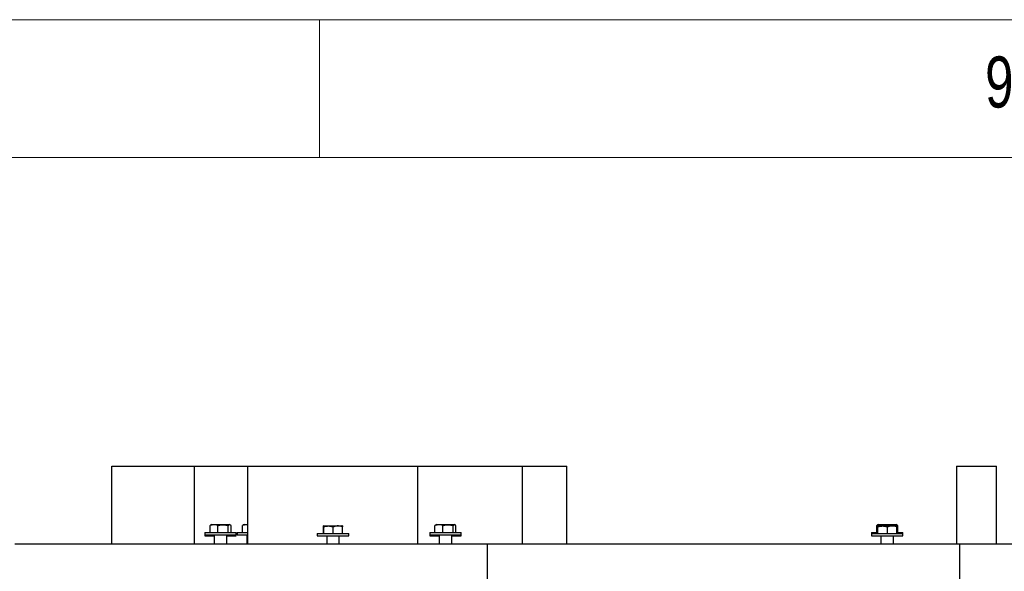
# Model space of a CAD drawing. Header units: millimetres. Extents: x 5 to 589, y 5 to 415.
# Tile 102 of 104: x 386 to 422, y 395 to 415. Entities that reach past the tile are written whole.
import ezdxf

# ---------------------------------------------------------------- set-up
doc = ezdxf.new("R2010")
doc.units = ezdxf.units.MM
doc.layers.add('NOTES', color=6, linetype='Continuous')
doc.layers.add('TRAIT-FORT', color=4, linetype='Continuous', lineweight=25)
doc.styles.add('SLDTEXTSTYLE0', font='TXT', dxfattribs={"width": 0.75})

msp = doc.modelspace()

# ---------------------------------------------------------------- linework, layer by layer
at = {"color": 7, "linetype": 'Continuous', "lineweight": 18}
for p, q in [((589, 415), (5, 415)), ((397, 415), (397, 410)), ((584, 410), (10, 410))]:
    msp.add_line(p, q, dxfattribs=at)
at = {"layer": 'TRAIT-FORT', "color": 4, "linetype": 'Continuous', "lineweight": 25}
for p, q in [((389.47073, 395.99556), (389.47073, 398.80985)), ((389.47073, 398.80985), (392.4642, 398.80985)), ((392.4642, 395.99556), (392.4642, 398.80985)), ((392.4642, 398.80985), (394.4073, 398.80985)), ((394.4073, 398.80985), (394.40738, 398.80985)), ((394.4073, 395.99556), (394.4073, 398.80985)), ((394.40738, 395.99556), (394.40738, 398.80985)), ((394.40738, 398.80985), (394.4075, 398.80985)), ((394.4075, 395.99556), (394.4075, 398.80985)), ((394.4075, 398.80985), (400.57583, 398.80985)), ((400.57574, 398.80985), (404.36985, 398.80985)), ((400.57583, 395.99556), (400.57583, 398.80985)), ((404.36985, 395.99556), (404.36985, 398.80985)), ((404.36985, 398.80985), (405.98114, 398.80985)), ((405.98114, 395.99556), (405.98114, 398.80985)), ((420.13333, 398.80985), (420.13333, 395.99556)), ((420.13333, 398.80985), (421.57744, 398.80985)), ((421.57744, 395.99556), (421.57744, 398.80985)), ((392.84125, 396.40985), (392.84125, 396.32413)), ((392.84125, 396.40985), (393.97729, 396.40985)), ((393.03149, 396.40985), (393.03149, 396.65504)), ((393.08696, 396.69556), (393.05881, 396.67931)), ((393.08696, 396.69556), (393.72826, 396.69556)), ((393.31469, 396.40985), (393.31469, 396.65504)), ((393.69587, 396.40985), (393.69587, 396.65504)), ((393.72826, 396.69556), (393.73839, 396.69556)), ((393.76654, 396.67931), (393.73839, 396.69556)), ((393.79386, 396.40985), (393.79386, 396.65504)), ((393.97729, 396.40985), (393.9841, 396.40985)), ((393.9841, 396.32413), (393.9841, 396.40985)), ((394.01977, 396.40985), (394.01977, 396.32413)), ((394.01977, 396.40985), (394.40738, 396.40985)), ((394.21001, 396.40985), (394.21001, 396.65504)), ((394.26548, 396.69556), (394.23733, 396.67931)), ((394.26548, 396.69556), (394.40738, 396.69556)), ((397.14588, 396.36699), (397.14588, 396.61219)), ((397.16897, 396.65271), (397.15153, 396.64264)), ((397.1581, 396.36699), (397.1581, 396.61219)), ((397.16897, 396.65271), (397.66616, 396.65271)), ((397.5069, 396.36699), (397.5069, 396.61219)), ((397.66616, 396.65271), (397.8204, 396.65271)), ((397.83784, 396.64264), (397.8204, 396.65271)), ((397.84348, 396.36699), (397.84348, 396.61219)), ((401.00526, 396.40985), (401.00526, 396.32413)), ((401.00526, 396.40985), (402.14131, 396.40985)), ((401.19551, 396.40985), (401.19551, 396.65504)), ((401.25098, 396.69556), (401.22283, 396.67931)), ((401.25098, 396.69556), (401.89227, 396.69556)), ((401.47871, 396.40985), (401.47871, 396.65504)), ((401.85989, 396.40985), (401.85989, 396.65504)), ((401.89227, 396.69556), (401.90241, 396.69556)), ((401.93056, 396.67931), (401.90241, 396.69556)), ((401.95787, 396.40985), (401.95787, 396.65504)), ((402.14131, 396.40985), (402.14812, 396.40985)), ((402.14812, 396.32413), (402.14812, 396.40985)), ((417.04229, 396.40985), (417.04229, 396.36699)), ((417.04229, 396.40985), (417.26492, 396.40985)), ((417.23254, 396.40985), (417.23254, 396.65504)), ((417.288, 396.69556), (417.25985, 396.67931)), ((417.26492, 396.36699), (417.26492, 396.61219)), ((417.288, 396.65271), (417.27056, 396.64264)), ((417.27713, 396.36699), (417.27713, 396.61219)), ((417.288, 396.69556), (417.9293, 396.69556)), ((417.288, 396.65271), (417.7852, 396.65271)), ((417.51574, 396.65271), (417.51574, 396.65504)), ((417.62593, 396.36699), (417.62593, 396.61219)), ((417.7852, 396.65271), (417.93943, 396.65271)), ((417.89692, 396.65271), (417.89692, 396.65504)), ((417.9293, 396.69556), (417.93943, 396.69556)), ((417.96758, 396.67931), (417.93943, 396.69556)), ((417.95687, 396.64264), (417.93943, 396.65271)), ((417.96252, 396.36699), (417.96252, 396.61219)), ((417.96252, 396.40985), (418.17834, 396.40985)), ((417.9949, 396.40985), (417.9949, 396.65504)), ((418.17834, 396.40985), (418.18515, 396.40985)), ((418.18515, 396.36699), (418.18515, 396.40985)), ((392.84125, 396.32413), (392.84125, 396.28128)), ((392.84125, 396.32413), (393.97729, 396.32413)), ((392.84125, 396.28128), (393.1841, 396.28128)), ((393.1841, 396.32413), (393.1841, 395.99556)), ((393.64125, 395.99556), (393.64125, 396.32413)), ((393.64125, 396.28128), (393.7585, 396.28128)), ((393.7585, 396.28128), (393.9841, 396.28128)), ((393.97729, 396.32413), (393.9841, 396.32413)), ((393.9841, 396.28128), (393.9841, 396.32413)), ((394.01977, 396.32413), (394.40738, 396.32413)), ((394.36262, 396.32413), (394.36262, 395.99556)), ((396.92325, 396.36699), (396.92325, 396.28128)), ((396.92325, 396.36699), (397.84051, 396.36699)), ((396.92325, 396.28128), (397.84051, 396.28128)), ((397.26611, 396.28128), (397.26611, 395.99556)), ((397.72325, 395.99556), (397.72325, 396.28128)), ((397.84051, 396.36699), (398.06611, 396.36699)), ((397.84051, 396.28128), (398.06611, 396.28128)), ((398.06611, 396.28128), (398.06611, 396.36699)), ((401.00526, 396.32413), (401.00526, 396.28128)), ((401.00526, 396.32413), (402.14131, 396.32413)), ((401.00526, 396.28128), (401.34812, 396.28128)), ((401.34812, 396.32413), (401.34812, 395.99556)), ((401.80526, 395.99556), (401.80526, 396.32413)), ((401.80526, 396.28128), (401.92252, 396.28128)), ((401.92252, 396.28128), (402.14812, 396.28128)), ((402.14131, 396.32413), (402.14812, 396.32413)), ((402.14812, 396.28128), (402.14812, 396.32413)), ((417.04229, 396.36699), (417.04229, 396.28128)), ((417.04229, 396.36699), (417.95955, 396.36699)), ((417.04229, 396.28128), (417.95955, 396.28128)), ((417.38515, 396.28128), (417.38515, 395.99556)), ((417.84229, 395.99556), (417.84229, 396.28128)), ((417.95955, 396.36699), (418.18515, 396.36699)), ((417.95955, 396.28128), (418.18515, 396.28128)), ((418.18515, 396.28128), (418.18515, 396.36699)), ((385.95125, 395.99556), (403.09411, 395.99556)), ((403.09411, 395.99556), (403.09411, 394.42413)), ((403.09411, 395.99556), (420.23696, 395.99556)), ((420.23696, 395.99556), (420.23696, 394.42413)), ((420.23696, 395.99556), (437.37982, 395.99556))]:
    msp.add_line(p, q, dxfattribs=at)
for points, knots in [([(393.31469, 396.65504), (393.29011, 396.66389), (393.24042, 396.68177), (393.16679, 396.68831), (393.09641, 396.67871), (393.05326, 396.66298), (393.03149, 396.65504)], [0, 0, 0, 0, 0.26460747, 0.534953, 0.76534584, 1, 1, 1, 1]), ([(393.05903, 396.67778), (393.05311, 396.67443), (393.04381, 396.66915), (393.03478, 396.65881), (393.03149, 396.65504)], [0, 0, 0, 0, 0.63624732, 1, 1, 1, 1]), ([(393.31469, 396.65504), (393.33113, 396.6597), (393.36406, 396.66902), (393.41471, 396.67903), (393.46641, 396.68512), (393.51617, 396.68627), (393.56334, 396.68321), (393.60778, 396.67684), (393.65207, 396.66753), (393.68126, 396.65921), (393.69587, 396.65504)], [0, 0, 0, 0, 0.13202976, 0.26457402, 0.39927843, 0.53500867, 0.64989194, 0.76540603, 0.88250798, 1, 1, 1, 1]), ([(393.79386, 396.65504), (393.7877, 396.66165), (393.77532, 396.67492), (393.7543, 396.68661), (393.73084, 396.68583), (393.71072, 396.67156), (393.69916, 396.6587), (393.69587, 396.65504)], [0, 0, 0, 0, 0.192184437, 0.386228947, 0.638242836, 0.897066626, 1, 1, 1, 1]), ([(394.40738, 396.6794), (394.38545, 396.68252), (394.34152, 396.68877), (394.27491, 396.67846), (394.23178, 396.66289), (394.21001, 396.65504)], [0, 0, 0, 0, 0.3305917, 0.66222888, 1, 1, 1, 1]), ([(394.23755, 396.67778), (394.23163, 396.67443), (394.22233, 396.66915), (394.2133, 396.65881), (394.21001, 396.65504)], [0, 0, 0, 0, 0.63624732, 1, 1, 1, 1]), ([(397.1581, 396.61219), (397.15704, 396.62103), (397.15489, 396.63891), (397.15172, 396.64545), (397.14868, 396.63585), (397.14682, 396.62012), (397.14588, 396.61219)], [0, 0, 0, 0, 0.264607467, 0.534953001, 0.765345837, 1, 1, 1, 1]), ([(397.1581, 396.61219), (397.17313, 396.61684), (397.20327, 396.62617), (397.24961, 396.63617), (397.29692, 396.64227), (397.34246, 396.64341), (397.38562, 396.64035), (397.42628, 396.63398), (397.46682, 396.62467), (397.49352, 396.61635), (397.5069, 396.61219)], [0, 0, 0, 0, 0.13202976, 0.26457402, 0.39927843, 0.53500867, 0.64989194, 0.76540603, 0.88250798, 1, 1, 1, 1]), ([(397.84348, 396.61219), (397.83295, 396.61562), (397.81186, 396.62249), (397.77969, 396.63079), (397.74709, 396.63726), (397.71087, 396.64188), (397.67107, 396.64351), (397.62766, 396.64091), (397.58412, 396.63399), (397.54374, 396.62415), (397.51819, 396.61585), (397.5069, 396.61219)], [0, 0, 0, 0, 0.095975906, 0.192130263, 0.288983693, 0.386154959, 0.511757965, 0.638262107, 0.767331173, 0.897120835, 1, 1, 1, 1]), ([(397.8377, 396.64241), (397.83774, 396.64249), (397.83873, 396.64469), (397.84069, 396.63472), (397.84255, 396.61974), (397.84348, 396.61219)], [0, 0, 0, 0, 0.01831793, 0.50466128, 1, 1, 1, 1]), ([(401.47871, 396.65504), (401.45413, 396.66389), (401.40444, 396.68177), (401.33081, 396.68831), (401.26043, 396.67871), (401.21728, 396.66298), (401.19551, 396.65504)], [0, 0, 0, 0, 0.26460747, 0.534953, 0.76534584, 1, 1, 1, 1]), ([(401.22305, 396.67778), (401.21713, 396.67443), (401.20782, 396.66915), (401.1988, 396.65881), (401.19551, 396.65504)], [0, 0, 0, 0, 0.63624732, 1, 1, 1, 1]), ([(401.47871, 396.65504), (401.49514, 396.6597), (401.52808, 396.66902), (401.57873, 396.67903), (401.63042, 396.68512), (401.68019, 396.68627), (401.72736, 396.68321), (401.77179, 396.67684), (401.81609, 396.66753), (401.84528, 396.65921), (401.85989, 396.65504)], [0, 0, 0, 0, 0.132029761, 0.264574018, 0.399278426, 0.535008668, 0.649891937, 0.765406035, 0.88250798, 1, 1, 1, 1]), ([(401.95787, 396.65504), (401.95171, 396.66165), (401.93934, 396.67492), (401.91832, 396.68661), (401.89486, 396.68583), (401.87474, 396.67156), (401.86318, 396.6587), (401.85989, 396.65504)], [0, 0, 0, 0, 0.192184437, 0.386228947, 0.638242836, 0.897066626, 1, 1, 1, 1]), ([(417.51574, 396.65504), (417.49116, 396.66389), (417.44146, 396.68177), (417.36784, 396.68831), (417.29745, 396.67871), (417.25431, 396.66298), (417.23254, 396.65504)], [0, 0, 0, 0, 0.26460747, 0.534953, 0.76534584, 1, 1, 1, 1]), ([(417.26007, 396.67778), (417.25415, 396.67443), (417.24485, 396.66915), (417.23582, 396.65881), (417.23254, 396.65504)], [0, 0, 0, 0, 0.63624732, 1, 1, 1, 1]), ([(417.27713, 396.61219), (417.27607, 396.62103), (417.27393, 396.63891), (417.27075, 396.64545), (417.26772, 396.63585), (417.26586, 396.62012), (417.26492, 396.61219)], [0, 0, 0, 0, 0.264607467, 0.534953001, 0.765345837, 1, 1, 1, 1]), ([(417.27713, 396.61219), (417.29217, 396.61684), (417.3223, 396.62617), (417.36865, 396.63617), (417.41596, 396.64227), (417.46149, 396.64341), (417.50466, 396.64035), (417.54532, 396.63398), (417.58585, 396.62467), (417.61255, 396.61635), (417.62593, 396.61219)], [0, 0, 0, 0, 0.13202976, 0.26457402, 0.39927843, 0.53500867, 0.64989194, 0.76540603, 0.88250798, 1, 1, 1, 1]), ([(417.51574, 396.65504), (417.53217, 396.6597), (417.5651, 396.66902), (417.61575, 396.67903), (417.66745, 396.68512), (417.71721, 396.68627), (417.76439, 396.68321), (417.80882, 396.67684), (417.85311, 396.66753), (417.8823, 396.65921), (417.89692, 396.65504)], [0, 0, 0, 0, 0.132029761, 0.264574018, 0.399278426, 0.535008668, 0.649891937, 0.765406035, 0.88250798, 1, 1, 1, 1]), ([(417.96252, 396.61219), (417.95198, 396.61562), (417.93089, 396.62249), (417.89873, 396.63079), (417.86612, 396.63726), (417.82991, 396.64188), (417.7901, 396.64351), (417.74669, 396.64091), (417.70316, 396.63399), (417.66277, 396.62415), (417.63723, 396.61585), (417.62593, 396.61219)], [0, 0, 0, 0, 0.095975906, 0.192130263, 0.288983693, 0.386154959, 0.511757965, 0.638262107, 0.767331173, 0.897120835, 1, 1, 1, 1]), ([(417.9949, 396.65504), (417.98874, 396.66165), (417.97636, 396.67492), (417.95535, 396.68661), (417.93188, 396.68583), (417.91176, 396.67156), (417.90021, 396.6587), (417.89692, 396.65504)], [0, 0, 0, 0, 0.192184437, 0.386228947, 0.638242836, 0.897066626, 1, 1, 1, 1]), ([(417.95674, 396.64241), (417.95677, 396.64249), (417.95776, 396.64469), (417.95972, 396.63472), (417.96158, 396.61974), (417.96252, 396.61219)], [0, 0, 0, 0, 0.01831793, 0.50466128, 1, 1, 1, 1])]:
    msp.add_open_spline(points, degree=3, knots=knots, dxfattribs=at)

# ---------------------------------------------------------------- texts
at = {"layer": 'NOTES', "color": 211, "insert": (421.16667, 413.66802), "char_height": 1.85208, "attachment_point": 1, "style": 'SLDTEXTSTYLE0'}
msp.add_mtext('9', dxfattribs=at)

doc.saveas('drawing.dxf')
